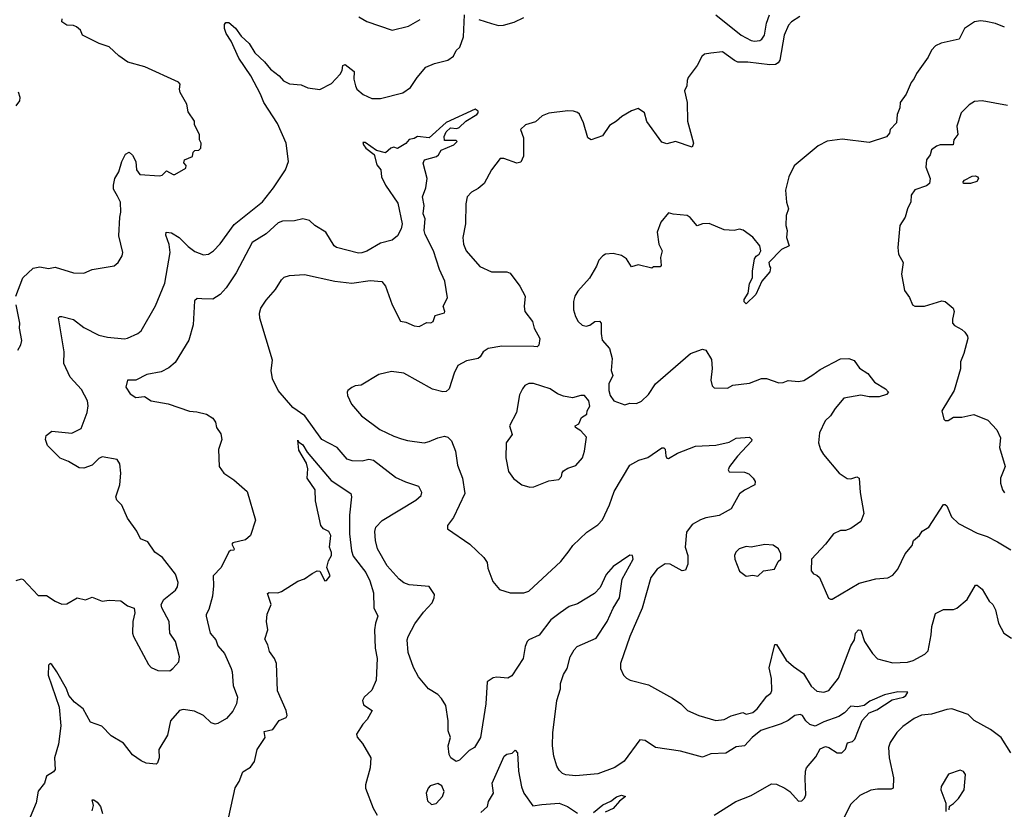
# Model space of a CAD drawing. Extents: x 2056909 to 2160450, y 827444 to 1016825.
# Tile 247 of 256: x 2096525 to 2102366, y 918359 to 923047. Entities that reach past the tile are written whole.
import ezdxf

# ---------------------------------------------------------------- set-up
doc = ezdxf.new("R2010")
doc.units = 0

msp = doc.modelspace()

# ---------------------------------------------------------------- linework, layer by layer
at = {"layer": '0CON10XD'}
for points in [[(2098031.3, 922048.7), (2098102, 922155), (2098120, 922205), (2098105.7, 922315), (2098055, 922431.2), (2097972.9, 922555), (2097954.5, 922604.5), (2097895.4, 922715), (2097825, 922819.2), (2097779.5, 922919.5), (2097750, 922965), (2097739.2, 922995), (2097740.7, 923019.3), (2097748.8, 923031.2), (2097765, 923030.6), (2097806.2, 922996.2), (2097839.8, 922949.7), (2097886.2, 922906.2), (2097919.8, 922849.8), (2097977.6, 922797.6), (2098013.7, 922753.7), (2098064.3, 922715), (2098089.2, 922685), (2098125, 922666.7), (2098195, 922661.5), (2098235, 922643.1), (2098305, 922632.5), (2098375, 922669.2), (2098426.8, 922723.2), (2098438, 922745), (2098441.9, 922775), (2098455, 922781.1), (2098509.2, 922739.2), (2098507.5, 922695), (2098517.1, 922655), (2098526, 922635), (2098562.3, 922602.3), (2098615, 922580), (2098665, 922578.6), (2098797.4, 922612.6), (2098844.2, 922645), (2098882.5, 922705), (2098934.6, 922765.4), (2098985, 922786.9), (2099065, 922807.5), (2099098.7, 922831.3), (2099114.2, 922865), (2099135.5, 922885), (2099157.8, 922945), (2099163.4, 923076.6)], [(2100655, 923076.2), (2100805, 922955.6), (2100865, 922924.3), (2100885, 922919.4), (2100916.7, 922923.3), (2100928.9, 922931.1), (2100942.9, 922955), (2100955, 923027.5), (2100974.4, 923075.6)], [(2096502.5, 921405), (2096544, 921515), (2096605, 921572.9), (2096645, 921580), (2096695, 921570), (2096735, 921577.5), (2096845, 921544), (2096905, 921542), (2096955.9, 921564.1), (2097085, 921586.2), (2097110, 921605), (2097133.3, 921645), (2097136.2, 921665), (2097114, 921765), (2097119.2, 921875), (2097125.7, 921905), (2097123.9, 921963.9), (2097105, 922000), (2097081.7, 922041.7), (2097080.6, 922065), (2097089.2, 922105), (2097112.5, 922145), (2097130, 922205), (2097152, 922248), (2097175, 922260), (2097195, 922242.5), (2097213.3, 922205), (2097217.5, 922155), (2097238.3, 922128.3), (2097355, 922120), (2097370, 922125), (2097395, 922150), (2097435, 922127.5), (2097445, 922127.5), (2097510, 922165), (2097511.7, 922181.7), (2097498.3, 922198.3), (2097502.5, 922215), (2097550, 922235), (2097555, 922260), (2097565, 922270), (2097588.3, 922271.7), (2097600, 922285), (2097602.5, 922315), (2097592.5, 922335), (2097592.5, 922365), (2097563, 922423), (2097562.5, 922445), (2097525, 922500), (2097517.5, 922545), (2097476.7, 922615), (2097472.5, 922635), (2097477.5, 922665), (2097466.4, 922676.4), (2097267.3, 922767.3), (2097167.5, 922795), (2097112.7, 922832.7), (2097055, 922886.7), (2096996.1, 922906.1), (2096897.5, 922955), (2096886.7, 922985), (2096862.5, 923005), (2096845, 923012), (2096805, 923014.4), (2096774.5, 923034.5), (2096777.7, 923052.3)], [(2101152.7, 923067.3), (2101103.3, 923035), (2101086, 923014), (2101060.8, 922955), (2101035, 922808), (2101025, 922791.5), (2101008.3, 922781.7), (2100975, 922779.3), (2100845, 922795.4), (2100785, 922795.6), (2100765, 922804.3), (2100695, 922856.9), (2100625, 922849.2), (2100588.3, 922841.7), (2100571.7, 922828.3), (2100543.8, 922775), (2100491.2, 922705), (2100484.1, 922685.9), (2100483.8, 922655), (2100470, 922625), (2100484.2, 922555), (2100487.1, 922445), (2100523.3, 922315), (2100515, 922290), (2100415, 922323.8), (2100365, 922310), (2100335, 922320), (2100245, 922443.8), (2100232, 922495), (2100195, 922520), (2100155, 922506.2), (2100096.8, 922473.2), (2100065.5, 922444.5), (2100025, 922420), (2099982.3, 922357.7), (2099915, 922333.3), (2099896.4, 922346.4), (2099870, 922435), (2099846.1, 922486.1), (2099835, 922496.7), (2099810, 922505), (2099776.1, 922506.1), (2099665, 922492), (2099625, 922476.2), (2099585, 922440.8), (2099525, 922422.9), (2099496, 922395), (2099514.4, 922345), (2099513.9, 922236.1), (2099497.7, 922202.3), (2099475, 922196.2), (2099396.7, 922223.3), (2099375, 922223.3), (2099324.3, 922155.7), (2099281.4, 922075), (2099245.4, 922044.6), (2099205.9, 922024.1), (2099180, 921995), (2099172.5, 921955), (2099170.8, 921835), (2099154.3, 921755), (2099157.5, 921715), (2099174.3, 921675), (2099255, 921582), (2099325, 921550), (2099415, 921550.6), (2099435, 921543.3), (2099492.1, 921465), (2099523.8, 921405), (2099517.1, 921345), (2099521.9, 921315), (2099568, 921255), (2099577.1, 921215), (2099610, 921155), (2099605.8, 921114.2), (2099595, 921104.2), (2099575, 921106.2), (2099385, 921108.8), (2099304.6, 921095.4), (2099274.6, 921075.4), (2099257.1, 921045), (2099245, 921035.7), (2099175, 921021.4), (2099124, 920995), (2099101.7, 920948.3), (2099072, 920855), (2099055, 920838.8), (2099035, 920838), (2098973.7, 920853.7), (2098805, 920948.9), (2098731.7, 920958.3), (2098655, 920940.8), (2098551.7, 920878.3), (2098515, 920873.3), (2098496.4, 920863.6), (2098472.5, 920845), (2098467.5, 920835), (2098470, 920815), (2098494.2, 920764.2), (2098552, 920695), (2098661.2, 920615), (2098743.8, 920575), (2098790.5, 920559.5), (2098825, 920548.1), (2098924.3, 920534.3), (2098955, 920541.9), (2099005, 920565.6), (2099045, 920574.3), (2099065, 920569.2), (2099087.2, 920547.2), (2099110.5, 920485), (2099122.8, 920402.8), (2099151.1, 920325), (2099165.5, 920235), (2099098.3, 920091.7), (2099063.3, 920045), (2099062.5, 920025), (2099195, 919934.2), (2099279.2, 919855), (2099297.5, 919825), (2099301.7, 919791.7), (2099332.3, 919712.3), (2099372.5, 919665), (2099435, 919643.8), (2099515, 919644), (2099545, 919654), (2099735, 919830.8), (2099785, 919894), (2099805.7, 919925), (2099889.2, 920005), (2099955, 920048.6), (2099981.7, 920078.3), (2100025, 920166.7), (2100051.4, 920245), (2100145, 920403.3), (2100198.3, 920431.7), (2100251.2, 920448.8), (2100335, 920506), (2100345.9, 920505.9), (2100355, 920497.5), (2100358.3, 920458.3), (2100364.2, 920444.2), (2100375, 920441.2), (2100427.4, 920472.6), (2100535, 920514.4), (2100655, 920521.8), (2100735, 920538), (2100775, 920562.5), (2100855, 920568.6), (2100868, 920555), (2100865.8, 920545), (2100783.8, 920455), (2100736.7, 920395), (2100727.5, 920375), (2100735, 920363.3), (2100825, 920361.2), (2100850.5, 920350.5), (2100876.7, 920325), (2100888.8, 920305), (2100886.7, 920285), (2100825, 920254.2), (2100795, 920232), (2100746.6, 920143.4), (2100675, 920104.3), (2100595, 920088.9), (2100565, 920077.5), (2100515, 920049.1), (2100480.9, 920005), (2100473.1, 919915), (2100489.2, 919865), (2100488.5, 919815), (2100475, 919778.8), (2100455, 919775.6), (2100385, 919814.5), (2100355, 919815.5), (2100306.9, 919785), (2100269.5, 919735), (2100217.4, 919552.6), (2100145.6, 919385), (2100088.8, 919225), (2100090, 919195), (2100106.4, 919156.4), (2100125, 919136.7), (2100146.2, 919126.2), (2100255, 919098), (2100398.8, 919018.8), (2100446.7, 918985), (2100487.5, 918945), (2100555, 918915.8), (2100655, 918885.6), (2100705, 918893.1), (2100746.3, 918913.7), (2100815, 918933.3), (2100835, 918923.3), (2100875, 918933.1), (2100900.8, 918955), (2100958.3, 919031.7), (2100981.9, 919048.1), (2100987.5, 919065), (2100984.4, 919135), (2100970.9, 919199.1), (2101005, 919336.7), (2101015, 919336.7), (2101072.5, 919245), (2101115, 919206), (2101175, 919165.8), (2101220.7, 919090.7), (2101255, 919060.9), (2101295, 919054.6), (2101325, 919064.5), (2101382.7, 919137.3), (2101455, 919329.2), (2101477.5, 919365), (2101483.6, 919405), (2101500.8, 919425), (2101515, 919422.5), (2101537.5, 919355), (2101585, 919284.3), (2101615, 919253.3), (2101705, 919228.5), (2101791.9, 919231.9), (2101825, 919241.9), (2101895, 919279.2), (2101915, 919300), (2101933.3, 919395), (2101935.6, 919445), (2101958, 919522), (2102005, 919545.7), (2102065, 919545.8), (2102085, 919553.8), (2102145.6, 919604.4), (2102195, 919690), (2102205, 919690), (2102235, 919666.2), (2102277.5, 919595), (2102298.6, 919575), (2102313.4, 919543.4), (2102331.4, 919465), (2102364.5, 919404.5), (2102410, 919375)], [(2098536.2, 923065), (2098585, 923036), (2098735, 922986), (2098831.3, 923008.7), (2098901.7, 923048.3)], [(2099248.9, 923048.9), (2099325, 923024.5), (2099365, 923013.3), (2099395, 923014.4), (2099458.3, 923031.7), (2099515, 923060)], [(2102366.9, 923003.1), (2102315.2, 923025.2), (2102257.1, 923037.1), (2102225, 923040.6), (2102188.8, 923035), (2102130, 922995), (2102098.8, 922931.2), (2101991.7, 922908.3), (2101957.7, 922892.3), (2101935, 922866.7), (2101913.8, 922825), (2101845, 922727.5), (2101832.3, 922697.7), (2101813.8, 922675), (2101783.8, 922605), (2101748, 922555), (2101747.1, 922525), (2101731.4, 922485), (2101726.2, 922435), (2101690, 922395), (2101685.9, 922374.1), (2101668.3, 922351.7), (2101565, 922318), (2101405, 922338.8), (2101315, 922326.2), (2101262.5, 922297.5), (2101120.5, 922179.5), (2101088.8, 922115), (2101068.8, 922035), (2101073.9, 921963.9), (2101086.2, 921925), (2101072.5, 921885), (2101070, 921825), (2101077.5, 921795), (2101073.8, 921755), (2101090, 921705), (2101045, 921683.3), (2100970, 921605), (2100973, 921583), (2100980, 921575), (2100975, 921550), (2100927.5, 921495), (2100892.5, 921415), (2100835, 921360), (2100823, 921373), (2100822.5, 921385), (2100847, 921423), (2100855, 921480), (2100872.5, 921515), (2100872, 921555), (2100885, 921627.5), (2100895, 921643.3), (2100912.5, 921655), (2100922.5, 921675), (2100916.2, 921705), (2100875, 921756.7), (2100817, 921797), (2100795, 921803.3), (2100763.6, 921796.4), (2100705, 921800), (2100615, 921836.7), (2100575, 921836.2), (2100545, 921823.3), (2100502.7, 921872.7), (2100485, 921884), (2100402, 921892), (2100375, 921900), (2100328.8, 921845), (2100306.7, 921785), (2100317.5, 921715), (2100337.5, 921675), (2100327.5, 921635), (2100331.7, 921588.3), (2100325, 921580), (2100285, 921580), (2100275, 921572.5), (2100195, 921592.5), (2100155, 921580), (2100125, 921627.5), (2100095, 921646.7), (2100045, 921660), (2100000, 921655), (2099984.1, 921645.9), (2099961.2, 921618.8), (2099947, 921583), (2099905, 921513.3), (2099836.2, 921435), (2099818, 921405), (2099810.8, 921375), (2099810.8, 921325), (2099822, 921285), (2099838.8, 921255), (2099863, 921233), (2099885, 921228), (2099907.4, 921232.6), (2099936.7, 921255), (2099965, 921257.5), (2099975.4, 921245), (2099974.4, 921184.4), (2099981.2, 921145), (2100024, 921095), (2100040, 921035), (2100034.3, 920964.3), (2100043.3, 920935), (2100020, 920885), (2100020, 920845), (2100027.5, 920815), (2100050, 920785), (2100115, 920760), (2100145, 920770), (2100185, 920769.2), (2100215, 920782), (2100255, 920821.2), (2100296.2, 920885), (2100505, 921065.7), (2100575, 921091.2), (2100595.9, 921085.9), (2100628.8, 921028.8), (2100634.2, 920975.8), (2100626.1, 920906.1), (2100632.7, 920872.7), (2100645, 920861.2), (2100725, 920860), (2100755, 920876.7), (2100855, 920890), (2100926.4, 920916.4), (2100955, 920916.2), (2101028.3, 920891.7), (2101053.9, 920893.9), (2101085, 920906), (2101145, 920898.6), (2101176.7, 920905), (2101231.1, 920938.9), (2101275, 920970.6), (2101395, 921033.8), (2101445, 921035.8), (2101475, 921023.8), (2101507.3, 920977.3), (2101557, 920947), (2101596.7, 920895), (2101662.5, 920855), (2101680, 920835), (2101667.7, 920822.3), (2101625, 920808), (2101565, 920807.5), (2101515, 920817.3), (2101415, 920799.4), (2101362.1, 920737.9), (2101335, 920694.3), (2101304.5, 920665), (2101270, 920595), (2101264.2, 920535), (2101276, 920495), (2101294, 920465), (2101387.5, 920355), (2101435, 920322.5), (2101455, 920321.9), (2101492.5, 920332.5), (2101505.7, 920325), (2101510.5, 920240.5), (2101533.3, 920115), (2101515, 920067.5), (2101455, 920026.7), (2101425, 920013.8), (2101395, 920013.8), (2101353.3, 919995), (2101305, 919933.3), (2101222.5, 919845), (2101220, 919775), (2101235, 919757.5), (2101255, 919750), (2101270, 919735), (2101323, 919613), (2101335, 919607.5), (2101345, 919607.5), (2101505, 919701.9), (2101605, 919727.1), (2101675, 919732.5), (2101705, 919750), (2101734, 919785), (2101779.2, 919875), (2101820, 919925), (2101827.5, 919955), (2101863.3, 919985), (2101879.2, 920010.8), (2101918, 920035), (2102005, 920168), (2102015, 920169.2), (2102025, 920160), (2102052.5, 920095), (2102095.5, 920055.5), (2102205, 919998.6), (2102265, 919978.6), (2102326.3, 919946.3), (2102405, 919900)], [(2096504.1, 922535.9), (2096526.2, 922565), (2096528, 922585), (2096517.6, 922617.6)], [(2102385, 922537.8), (2102235, 922565.6), (2102188.8, 922561.2), (2102157.3, 922542.7), (2102111.2, 922495), (2102084.2, 922415), (2102090, 922365), (2102066.2, 922335), (2102062.5, 922305), (2101985, 922303.8), (2101965, 922295.6), (2101935, 922273.8), (2101926.7, 922245), (2101905, 922216), (2101901.2, 922171.2), (2101926.7, 922105), (2101922.5, 922075), (2101905, 922060), (2101835, 922036.2), (2101814.3, 922005), (2101811.2, 921965), (2101792, 921925), (2101779.2, 921875), (2101746.2, 921825), (2101734.2, 921694.2), (2101738, 921655), (2101765.8, 921605.8), (2101756.1, 921536.1), (2101775, 921440), (2101805, 921397.5), (2101821.2, 921355), (2101835, 921346.2), (2101893, 921347), (2101995, 921377.5), (2102015, 921374.5), (2102063.6, 921333.6), (2102070, 921315), (2102058.6, 921268.6), (2102060, 921245), (2102070.9, 921230.9), (2102115, 921208.8), (2102132.1, 921192.1), (2102147.8, 921167.8), (2102149.2, 921155), (2102127.1, 921065), (2102105.8, 921015), (2102106.7, 920975), (2102070, 920845), (2101996.7, 920725), (2102007.5, 920675), (2102015, 920667.5), (2102033, 920667), (2102065, 920686.7), (2102115, 920686.7), (2102185, 920703.8), (2102268.8, 920668.8), (2102322.7, 920612.7), (2102343.8, 920565), (2102337, 920507), (2102372.5, 920395), (2102344, 920325), (2102343.8, 920295), (2102356.1, 920256.1), (2102368.3, 920238.3)], [(2100645, 918323.3), (2100774.3, 918405), (2100865, 918440.9), (2100985, 918510.6), (2101015, 918508.6), (2101065, 918484.3), (2101095, 918464.4), (2101145, 918408), (2101165, 918408.8), (2101181.2, 918425), (2101188.6, 918445), (2101185, 918540), (2101186.2, 918585), (2101193.8, 918605), (2101249.1, 918670.9), (2101275, 918718), (2101305, 918732), (2101325, 918726), (2101375, 918693.3), (2101402.5, 918695), (2101423.6, 918716.4), (2101437, 918753), (2101465, 918761.2), (2101480, 918775), (2101523.3, 918886.7), (2101565, 918932.2), (2101610.5, 918949.5), (2101701.1, 919008.9), (2101767.5, 919025), (2101782.5, 919035), (2101793.3, 919055), (2101735, 919056.6), (2101655, 919038.2), (2101569.4, 919000.6), (2101535.4, 918974.6), (2101495, 918967.5), (2101455, 918971.2), (2101418.5, 918931.5), (2101385, 918909.5), (2101295, 918879.1), (2101245, 918851.8), (2101212.7, 918862.7), (2101188.6, 918885), (2101170, 918915), (2101155, 918921.4), (2101123.3, 918915), (2101083.9, 918886.1), (2101042.8, 918867.2), (2100922.7, 918827.3), (2100871.5, 918785), (2100825, 918735.6), (2100775, 918729.4), (2100715, 918691.9), (2100625, 918687.9), (2100575, 918667.8), (2100445, 918703.6), (2100297.5, 918725), (2100235, 918768), (2100205, 918771.2), (2100112, 918645), (2100055, 918607.1), (2099955, 918568.9), (2099825, 918557.1), (2099765, 918564.4), (2099745, 918572.5), (2099725, 918591.2), (2099711.4, 918615), (2099693.6, 918673.6), (2099686.7, 918735), (2099687.1, 918815), (2099698.3, 918891.7), (2099712.5, 919005), (2099733.1, 919075), (2099734.4, 919105), (2099751.4, 919158.6), (2099772.9, 919195), (2099790.5, 919265), (2099814.1, 919305.9), (2099832.9, 919325), (2099945, 919375.7), (2100010.4, 919475), (2100046.7, 919553.3), (2100083.8, 919615), (2100099.4, 919725), (2100164.3, 919845), (2100160, 919865), (2100145, 919868), (2100045, 919800.8), (2100005, 919753.8), (2099969.4, 919675), (2099935, 919640.8), (2099835, 919578), (2099785, 919562.9), (2099731.2, 919525), (2099675.8, 919484.2), (2099606.5, 919393.5), (2099545.8, 919365), (2099535.3, 919354.7), (2099523.6, 919325), (2099511.9, 919255), (2099445, 919151.2), (2099421.7, 919138.3), (2099355, 919144), (2099335, 919140), (2099298.8, 919115), (2099291.1, 918985), (2099258, 918785), (2099222.5, 918725), (2099191.2, 918708.8), (2099135, 918650), (2099115, 918643.3), (2099082.5, 918665), (2099073.3, 918685), (2099067.5, 918735), (2099080, 918785), (2099066.7, 918825), (2099066.7, 918885), (2099053.3, 918975), (2099027.7, 919017.7), (2099005, 919040), (2098950, 919075), (2098891.2, 919145), (2098860.6, 919200.6), (2098829.7, 919289.7), (2098824.3, 919365), (2098829.2, 919385), (2098868.8, 919461.2), (2098920.1, 919529.9), (2098972.1, 919585), (2098984.5, 919615), (2098985.6, 919635), (2098955, 919682), (2098835, 919691.1), (2098804.5, 919704.5), (2098776.4, 919726.4), (2098705.7, 919805), (2098647.8, 919905), (2098635.6, 919955), (2098632.1, 920007.9), (2098637.5, 920035), (2098675, 920073.1), (2098874.3, 920195), (2098907, 920223), (2098910.3, 920240.3), (2098893.3, 920275), (2098815, 920300.5), (2098755, 920328.9), (2098625, 920429.1), (2098595.4, 920435.4), (2098556.8, 920426.8), (2098497.2, 920427.2), (2098467.2, 920437.2), (2098407.9, 920507.9), (2098316.9, 920555), (2098215.9, 920695.9), (2098144.7, 920744.7), (2098058.6, 920845), (2098024.3, 920915), (2098017.1, 920965), (2098024.4, 921025), (2097950, 921275), (2097947.5, 921305), (2097956, 921335), (2097987.6, 921382.4), (2098042, 921445), (2098077.7, 921502.3), (2098095, 921518), (2098125, 921527.5), (2098215, 921533.8), (2098395.4, 921494.6), (2098495, 921483.2), (2098605, 921498.2), (2098673.4, 921493.4), (2098694.4, 921465), (2098734.4, 921355), (2098785, 921257.5), (2098815, 921251.2), (2098865, 921228.8), (2098895, 921226.2), (2098940.7, 921249.3), (2098965, 921247.5), (2098977.5, 921255), (2098990, 921290), (2099045, 921307.5), (2099048, 921315), (2099037, 921347), (2099063.3, 921395), (2099048, 921495), (2099015.7, 921565), (2098980, 921675), (2098931.5, 921771.5), (2098925.4, 921795), (2098930, 921865), (2098918.4, 921895), (2098924.6, 921945), (2098914, 921995), (2098935, 922050), (2098943.3, 922105), (2098918.8, 922195), (2098927.5, 922215), (2098997.5, 922235), (2099010, 922245), (2099026.4, 922273.6), (2099100, 922305), (2099120, 922325), (2099115, 922330), (2099045, 922330), (2099044.1, 922354.1), (2099055, 922381.2), (2099080, 922405), (2099118, 922402), (2099132.5, 922407.5), (2099172, 922445), (2099238, 922485), (2099245.7, 922495), (2099244.2, 922505), (2099226.7, 922516.7), (2099055, 922436.7), (2098955, 922345.7), (2098885, 922353.8), (2098865, 922342), (2098835, 922336.2), (2098815, 922312.5), (2098766.7, 922283.3), (2098745, 922290), (2098727.5, 922285), (2098695, 922257.5), (2098641.4, 922271.4), (2098575, 922317.5), (2098561.7, 922318.3), (2098563.8, 922305), (2098578.8, 922285), (2098627.5, 922247.5), (2098643.8, 922185), (2098666.7, 922155), (2098672, 922115), (2098694.3, 922065), (2098768.5, 921958.5)], [(2102123.8, 922073.8), (2102121.9, 922085), (2102130, 922095), (2102175, 922117.5), (2102195, 922120.6), (2102208, 922115), (2102214, 922105), (2102203.2, 922086.8), (2102165, 922074.6), (2102123.8, 922073.8)], [(2096505, 919718), (2096535, 919726.7), (2096545, 919723.3), (2096635, 919628.1), (2096685, 919629.2), (2096735, 919594), (2096775, 919576.2), (2096805, 919578.8), (2096865.7, 919614.3), (2096915, 919602.9), (2096955, 919619.2), (2097015, 919595.8), (2097055, 919600), (2097125, 919596.2), (2097165, 919566.7), (2097203.3, 919553.3), (2097208.8, 919525), (2097196.4, 919473.6), (2097193.3, 919405), (2097200, 919385), (2097288.3, 919218.3), (2097305, 919201.2), (2097345, 919182.9), (2097415, 919182), (2097433.3, 919195), (2097470, 919235), (2097474, 919265), (2097450, 919355), (2097415.8, 919405), (2097412.5, 919475), (2097368.6, 919555), (2097364.3, 919575), (2097380, 919605), (2097449.3, 919660.7), (2097460.9, 919679.1), (2097464.4, 919705), (2097448.6, 919755), (2097372.9, 919855), (2097326.4, 919886.4), (2097285, 919948), (2097241.2, 919965), (2097220.5, 920010.5), (2097165, 920087.5), (2097130, 920165), (2097100.8, 920195), (2097096, 920215), (2097118.8, 920285), (2097126, 920355), (2097119.3, 920409.3), (2097102.5, 920435), (2097015, 920451.4), (2096995, 920441.9), (2096955, 920403.1), (2096905.3, 920384.7), (2096877.3, 920387.3), (2096815, 920423.6), (2096765, 920443.5), (2096689.4, 920519.4), (2096677.5, 920555), (2096681.2, 920578.8), (2096715.9, 920604.1), (2096835, 920593.1), (2096889.1, 920620.9), (2096924.4, 920715), (2096931.9, 920755), (2096928, 920785), (2096891.2, 920851.2), (2096825.4, 920925.4), (2096787.1, 921005), (2096789.4, 921075), (2096755, 921277.5), (2096762.5, 921285), (2096775, 921285.7), (2096845, 921266.4), (2096905, 921220), (2096993.8, 921175), (2097045, 921161.8), (2097146.8, 921153.2), (2097165, 921156), (2097225, 921183.8), (2097245, 921200), (2097331.3, 921348.7), (2097386.2, 921483.8), (2097418.5, 921665), (2097412.1, 921712.1), (2097392.3, 921767.7), (2097394.4, 921785.6), (2097425, 921781.1), (2097471.9, 921755), (2097525, 921701.4), (2097565, 921670.8), (2097615, 921651.4), (2097645, 921654.3), (2097674, 921675), (2097713.7, 921716.3), (2097798.1, 921831.9), (2097965, 921965.8), (2098031.3, 922048.7)], [(2098768.5, 921958.5), (2098794.4, 921835), (2098788.5, 921805), (2098766.9, 921765), (2098735, 921738.1), (2098665, 921720), (2098585, 921673.6), (2098555, 921662.7), (2098535, 921661.8), (2098403.8, 921695), (2098390, 921705), (2098342, 921785), (2098276, 921825), (2098244.4, 921854.4), (2098205, 921865.7), (2098155, 921853.6), (2098085, 921850.6), (2098058.1, 921841.9), (2097986.9, 921775), (2097904, 921725), (2097809.4, 921545), (2097750.3, 921455), (2097715, 921415.4), (2097671.5, 921388.5), (2097605, 921390.4), (2097578.1, 921391.9), (2097562.9, 921377.1), (2097554.5, 921235), (2097527.5, 921145), (2097448.3, 921011.7), (2097409.5, 920980.5), (2097363.7, 920956.3), (2097280, 920940), (2097215, 920908), (2097165, 920906.2), (2097153.8, 920865), (2097181.2, 920825), (2097214, 920804), (2097265, 920810), (2097305, 920784.3), (2097405, 920767.3), (2097532.1, 920722.1), (2097575, 920719.4), (2097634.2, 920704.2), (2097671.7, 920681.7), (2097687, 920657), (2097692, 920625), (2097717.8, 920587.8), (2097723.3, 920555), (2097704.3, 920495), (2097707.5, 920395), (2097736.2, 920355), (2097794.8, 920314.8), (2097874.5, 920245), (2097924.3, 920075), (2097893.8, 919985), (2097865, 919958.5), (2097788.6, 919941.4), (2097783.9, 919933.9), (2097798, 919905), (2097795, 919897.5), (2097775, 919896.2), (2097765, 919888), (2097720.5, 919795), (2097672.5, 919745), (2097675.5, 919685.5), (2097669.5, 919625), (2097646.9, 919545), (2097630.8, 919515), (2097632, 919505), (2097655.4, 919405.4), (2097688.9, 919365), (2097700.5, 919330.5), (2097739.4, 919285), (2097780, 919195), (2097786.4, 919175), (2097790.6, 919095), (2097817.3, 919025), (2097811.5, 918985), (2097788.9, 918941.1), (2097751.3, 918898.7), (2097700.8, 918869.2), (2097685, 918864), (2097661.7, 918871.7), (2097615.7, 918915.7), (2097562.4, 918942.4), (2097495, 918950.6), (2097473.3, 918945), (2097420, 918885), (2097401.7, 918798.3), (2097351.2, 918715), (2097352.5, 918665), (2097342.5, 918635), (2097335, 918627.5), (2097275, 918633.3), (2097245, 918646.7), (2097195, 918683.3), (2097141.7, 918751.7), (2097067.5, 918795), (2097013, 918853), (2096945, 918876.2), (2096901.9, 918955), (2096850, 918995), (2096817.5, 919035), (2096802.3, 919075), (2096745.3, 919175.3), (2096715, 919218), (2096705, 919223.8), (2096696.2, 919215), (2096694.4, 919155), (2096758.9, 918965), (2096768.9, 918855), (2096755.4, 918745), (2096731.2, 918665), (2096735.7, 918595), (2096725, 918581.4), (2096683.8, 918555), (2096672.9, 918515), (2096635, 918466.2), (2096622.5, 918397.5), (2096587.7, 918312.3)], [(2096513.8, 921085), (2096532.5, 921117.5), (2096538.3, 921141.7), (2096524.2, 921215), (2096525.8, 921245.8), (2096504.2, 921355)], [(2099551.7, 920271.7), (2099575, 920273.8), (2099665, 920308.8), (2099722.7, 920317.3), (2099740, 920335), (2099743, 920357), (2099751.7, 920368.3), (2099776.4, 920383.6), (2099825, 920400), (2099863.6, 920446.4), (2099875.8, 920485), (2099888.3, 920568.3), (2099855, 920606.7), (2099822.5, 920625), (2099820, 920635), (2099843, 920647), (2099857.5, 920685), (2099890, 920705), (2099892.5, 920725), (2099907, 920753), (2099902.5, 920785), (2099876.2, 920816.2), (2099855, 920816.2), (2099805, 920801.2), (2099751.7, 920811.7), (2099715, 920826.2), (2099672.5, 920855), (2099573.6, 920886.4), (2099545, 920886.7), (2099522.5, 920875), (2099507.5, 920855), (2099490.7, 920819.3), (2099472.5, 920715), (2099430, 920635), (2099446.7, 920585), (2099411.2, 920535), (2099408.8, 920445), (2099424, 920365), (2099455, 920323.3), (2099505, 920286.2), (2099551.7, 920271.7)], [(2097765.7, 918315), (2097802.8, 918487.2), (2097826.9, 918525), (2097849.4, 918580.6), (2097895, 918609.2), (2097917.4, 918642.6), (2097934.5, 918715), (2097980.8, 918785), (2097975, 918820), (2098026.9, 918833.1), (2098064.5, 918885.5), (2098105, 918904), (2098111.4, 918915), (2098105.6, 918945), (2098055, 919062.5), (2098048.8, 919225), (2098036.2, 919255), (2098006.7, 919295), (2097996.2, 919335), (2097979.3, 919369.3), (2097996.7, 919425), (2097990, 919475), (2097992.3, 919517.7), (2098016.7, 919575), (2097995, 919640), (2098005, 919646.2), (2098055.9, 919644.1), (2098077.7, 919652.3), (2098175, 919713.3), (2098215, 919726.7), (2098260.8, 919759.2), (2098290, 919775), (2098305, 919773.3), (2098335, 919716), (2098345, 919718), (2098366.2, 919745), (2098348.1, 919795), (2098357.5, 919835), (2098375.5, 919865), (2098374.5, 919884.5), (2098362.2, 919915), (2098371.2, 919985), (2098358.3, 920008.3), (2098327.5, 920025), (2098312.5, 920045), (2098279.7, 920189.7), (2098277.8, 920255), (2098230, 920325), (2098235, 920380), (2098225.6, 920415), (2098181.1, 920491.1), (2098175, 920550), (2098180, 920540), (2098205, 920523.3), (2098230.4, 920480.4), (2098372.2, 920312.2), (2098490, 920235), (2098494, 920215), (2098481.8, 920105), (2098480.7, 919995), (2098493.3, 919893.3), (2098502.9, 919862.9), (2098578.8, 919765), (2098602.5, 919715), (2098623.9, 919645), (2098626.7, 919555), (2098650, 919505), (2098635.6, 919465), (2098629.6, 919425), (2098633.8, 919315), (2098645.4, 919255), (2098639.2, 919125), (2098615, 919066), (2098568, 919025), (2098558.8, 919005), (2098565, 918980), (2098616.2, 918945), (2098587, 918893), (2098561.2, 918865), (2098523.8, 918805), (2098526.4, 918786.4), (2098558.8, 918748.8), (2098608, 918665), (2098603.8, 918605), (2098576.2, 918505), (2098576, 918485), (2098622.7, 918365), (2098645, 918323.8)], [(2100905, 919742.5), (2100937.5, 919775), (2101002.5, 919785), (2101025, 919830), (2101040, 919845), (2101040, 919875), (2101027.5, 919905), (2100995, 919926.7), (2100945, 919931.2), (2100865, 919916), (2100835, 919918.8), (2100792.5, 919905), (2100773.3, 919885), (2100766.2, 919865), (2100767.5, 919845), (2100795, 919773.3), (2100835, 919743.8), (2100875, 919748.8), (2100905, 919742.5)], [(2102348, 918785), (2102285, 918833.3), (2102186.9, 918886.9), (2102151.1, 918921.1), (2102055, 918955.8), (2102025, 918952.5), (2101935, 918923.5), (2101875, 918917.5), (2101832.7, 918897.3), (2101765, 918850.6), (2101728.1, 918815), (2101688.6, 918755), (2101678.6, 918725), (2101683.6, 918665), (2101709.1, 918545), (2101708, 918485), (2101695, 918478.6), (2101615, 918478.8), (2101575, 918472.3), (2101508.5, 918441.5), (2101455, 918389.2), (2101356.5, 918195)], [(2102405, 918694), (2102348, 918785)], [(2099260.5, 918339.5), (2099300, 918375), (2099306.2, 918405), (2099335.8, 918455), (2099328.6, 918515), (2099400, 918675), (2099415, 918686.7), (2099447, 918693), (2099465, 918710), (2099477.5, 918695), (2099483.8, 918585), (2099503, 918493), (2099516.9, 918455), (2099569.3, 918379.3), (2099621.8, 918388.2), (2099725, 918395.9), (2099775.6, 918375), (2099835, 918336.5)], [(2102040, 918355), (2102041.7, 918378.3), (2102065, 918392.5), (2102095, 918423.3), (2102127.5, 918475), (2102136, 918565), (2102125, 918583.3), (2102105, 918591.2), (2102035, 918567.5), (2101992, 918495), (2101990, 918475), (2102020, 918395), (2102020, 918345)], [(2098968.3, 918388.3), (2098995, 918393.3), (2099033.3, 918435), (2099042.5, 918465), (2099029.3, 918499.3), (2099005, 918512.5), (2098960.7, 918499.3), (2098947.5, 918485), (2098937.5, 918455), (2098945, 918410), (2098968.3, 918388.3)], [(2096955, 918350.8), (2096962.4, 918382.4), (2096954.3, 918415), (2096964.1, 918415.9), (2096985, 918401.2), (2097004.7, 918374.7), (2097016.2, 918335)], [(2099929.8, 918340.2), (2099985, 918386.2), (2100032.4, 918407.6), (2100065, 918433.1), (2100095, 918443.8), (2100120, 918435), (2100083.6, 918406.4), (2100045.5, 918364.5), (2099998, 918342)]]:
    msp.add_lwpolyline(points, dxfattribs=at)

doc.saveas('drawing.dxf')
